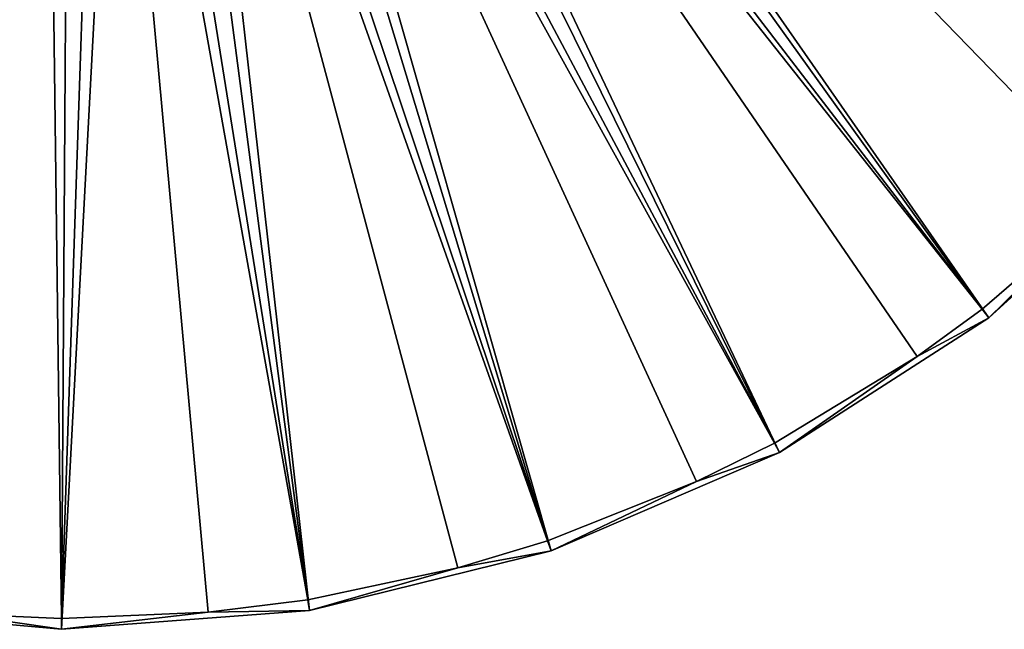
# Model space of a CAD drawing. Header units: millimetres. Extents: x 14 to 1324, y -100 to 100.
# Tile 103 of 214: x 667 to 722, y -85 to -51. Entities that reach past the tile are written whole.
import ezdxf

# ---------------------------------------------------------------- set-up
doc = ezdxf.new("R2010")
doc.units = ezdxf.units.MM
doc.header["$LTSCALE"] = 25.4
doc.layers.get('0').update_dxf_attribs({"true_color": 0xff5454})

# ---------------------------------------------------------------- blocks, each defined once
blk = doc.blocks.new('HERMANOS-V-8032.STL')
at = {"color": 250, "true_color": 0x262626}
mesh = blk.add_polyface(dxfattribs=at)
corners = [(731.866, -58.126, 14.514), (685.3, -10.423, 93.567), (683.37, -12.869, 93.567), (740.584, -47.082, 14.514)]
mesh.append_faces([[corners[k] for k in face] for face in [(0, 1, 2), (1, 0, 3)]], dxfattribs={"vtx0": -1, "color": 250})
mesh = blk.add_polyface(dxfattribs=at)
corners = [(731.418, -57.708, 14), (682.306, -13.103, 93.033), (684.337, -10.764, 93.033)]
mesh.append_faces([[corners[k] for k in face] for face in [(0, 1, 2)]], dxfattribs={"color": 250})
mesh = blk.add_polyface(dxfattribs=at)
corners = [(737.914, -49.845, 14), (731.418, -57.708, 14), (684.337, -10.764, 93.033)]
mesh.append_faces([[corners[k] for k in face] for face in [(0, 1, 2)]], dxfattribs={"color": 250})
mesh = blk.add_polyface(dxfattribs=at)
corners = [(721.076, -67.099, 14), (679.908, -15.065, 93.033), (682.306, -13.103, 93.033)]
mesh.append_faces([[corners[k] for k in face] for face in [(0, 1, 2)]], dxfattribs={"color": 250})
mesh = blk.add_polyface(dxfattribs=at)
corners = [(721.449, -67.585, 14.514), (683.37, -12.869, 93.567), (681.064, -14.963, 93.567), (731.866, -58.126, 14.514)]
mesh.append_faces([[corners[k] for k in face] for face in [(0, 1, 2), (1, 0, 3)]], dxfattribs={"vtx0": -1, "color": 250})
mesh = blk.add_polyface(dxfattribs=at)
corners = [(731.418, -57.708, 14), (728.508, -60.677, 14), (682.306, -13.103, 93.033)]
mesh.append_faces([[corners[k] for k in face] for face in [(0, 1, 2)]], dxfattribs={"color": 250})
mesh = blk.add_polyface(dxfattribs=at)
corners = [(728.508, -60.677, 14), (721.076, -67.099, 14), (682.306, -13.103, 93.033)]
mesh.append_faces([[corners[k] for k in face] for face in [(0, 1, 2)]], dxfattribs={"color": 250})
mesh = blk.add_polyface(dxfattribs=at)
corners = [(681.064, -14.963, 93.567), (709.617, -75.201, 14.514), (721.449, -67.585, 14.514), (678.444, -16.649, 93.567)]
mesh.append_faces([[corners[k] for k in face] for face in [(0, 1, 2), (1, 0, 3)]], dxfattribs={"vtx0": -1, "color": 250})
mesh = blk.add_polyface(dxfattribs=at)
corners = [(679.908, -15.065, 93.033), (709.33, -74.66, 14), (677.214, -16.594, 93.033)]
mesh.append_faces([[corners[k] for k in face] for face in [(0, 1, 2)]], dxfattribs={"color": 250})
mesh = blk.add_polyface(dxfattribs=at)
corners = [(721.076, -67.099, 14), (717.405, -69.763, 14), (679.908, -15.065, 93.033)]
mesh.append_faces([[corners[k] for k in face] for face in [(0, 1, 2)]], dxfattribs={"color": 250})
mesh = blk.add_polyface(dxfattribs=at)
corners = [(679.908, -15.065, 93.033), (717.405, -69.763, 14), (709.33, -74.66, 14)]
mesh.append_faces([[corners[k] for k in face] for face in [(0, 1, 2)]], dxfattribs={"color": 250})
mesh = blk.add_polyface(dxfattribs=at)
corners = [(677.214, -16.594, 93.033), (696.499, -80.184, 14), (674.299, -17.645, 93.033)]
mesh.append_faces([[corners[k] for k in face] for face in [(0, 1, 2)]], dxfattribs={"color": 250})
mesh = blk.add_polyface(dxfattribs=at)
corners = [(678.444, -16.649, 93.567), (696.694, -80.765, 14.514), (709.617, -75.201, 14.514), (675.583, -17.881, 93.567)]
mesh.append_faces([[corners[k] for k in face] for face in [(0, 1, 2), (1, 0, 3)]], dxfattribs={"vtx0": -1, "color": 250})
mesh = blk.add_polyface(dxfattribs=at)
corners = [(677.214, -16.594, 93.033), (709.33, -74.66, 14), (704.928, -76.842, 14)]
mesh.append_faces([[corners[k] for k in face] for face in [(0, 1, 2)]], dxfattribs={"color": 250})
mesh = blk.add_polyface(dxfattribs=at)
corners = [(677.214, -16.594, 93.033), (704.928, -76.842, 14), (696.499, -80.184, 14)]
mesh.append_faces([[corners[k] for k in face] for face in [(0, 1, 2)]], dxfattribs={"color": 250})
mesh = blk.add_polyface(dxfattribs=at)
corners = [(668.152, -18.209, 93.033), (655.091, -83.331, 14), (665.095, -17.706, 93.033)]
mesh.append_faces([[corners[k] for k in face] for face in [(0, 1, 2)]], dxfattribs={"color": 250})
mesh = blk.add_polyface(dxfattribs=at)
corners = [(674.299, -17.645, 93.033), (682.934, -83.521, 14), (671.25, -18.189, 93.033)]
mesh.append_faces([[corners[k] for k in face] for face in [(0, 1, 2)]], dxfattribs={"color": 250})
mesh = blk.add_polyface(dxfattribs=at)
corners = [(674.299, -17.645, 93.033), (696.499, -80.184, 14), (691.433, -81.71, 14)]
mesh.append_faces([[corners[k] for k in face] for face in [(0, 1, 2)]], dxfattribs={"color": 250})
mesh = blk.add_polyface(dxfattribs=at)
corners = [(674.299, -17.645, 93.033), (691.433, -81.71, 14), (682.934, -83.521, 14)]
mesh.append_faces([[corners[k] for k in face] for face in [(0, 1, 2)]], dxfattribs={"color": 250})
mesh = blk.add_polyface(dxfattribs=at)
corners = [(668.152, -18.209, 93.033), (662.964, -84.323, 14), (655.091, -83.331, 14)]
mesh.append_faces([[corners[k] for k in face] for face in [(0, 1, 2)]], dxfattribs={"color": 250})
mesh = blk.add_polyface(dxfattribs=at)
corners = [(668.152, -18.209, 93.033), (669.005, -84.58, 14), (662.964, -84.323, 14)]
mesh.append_faces([[corners[k] for k in face] for face in [(0, 1, 2)]], dxfattribs={"color": 250})
mesh = blk.add_polyface(dxfattribs=at)
corners = [(671.25, -18.189, 93.033), (669.005, -84.58, 14), (668.152, -18.209, 93.033)]
mesh.append_faces([[corners[k] for k in face] for face in [(0, 1, 2)]], dxfattribs={"color": 250})
mesh = blk.add_polyface(dxfattribs=at)
corners = [(671.25, -18.189, 93.033), (677.309, -84.228, 14), (669.005, -84.58, 14)]
mesh.append_faces([[corners[k] for k in face] for face in [(0, 1, 2)]], dxfattribs={"color": 250})
mesh = blk.add_polyface(dxfattribs=at)
corners = [(671.25, -18.189, 93.033), (682.934, -83.521, 14), (677.309, -84.228, 14)]
mesh.append_faces([[corners[k] for k in face] for face in [(0, 1, 2)]], dxfattribs={"color": 250})
mesh = blk.add_polyface(dxfattribs=at)
corners = [(675.583, -17.881, 93.567), (683.031, -84.126, 14.514), (696.694, -80.765, 14.514), (672.558, -18.625, 93.567)]
mesh.append_faces([[corners[k] for k in face] for face in [(0, 1, 2), (1, 0, 3)]], dxfattribs={"vtx0": -1, "color": 250})
mesh = blk.add_polyface(dxfattribs=at)
corners = [(669.452, -18.861, 93.567), (654.986, -83.935, 14.514), (669, -85.193, 14.514), (666.349, -18.582, 93.567)]
mesh.append_faces([[corners[k] for k in face] for face in [(0, 1, 2), (1, 0, 3)]], dxfattribs={"vtx0": -1, "color": 250})
mesh = blk.add_polyface(dxfattribs=at)
corners = [(672.558, -18.625, 93.567), (669, -85.193, 14.514), (683.031, -84.126, 14.514), (669.452, -18.861, 93.567)]
mesh.append_faces([[corners[k] for k in face] for face in [(0, 1, 2), (1, 0, 3)]], dxfattribs={"vtx0": -1, "color": 250})
mesh = blk.add_polyface(dxfattribs=at)
corners = [(721.449, -67.585, 14.514), (728.508, -60.677, 14), (731.866, -58.126, 14.514)]
mesh.append_faces([[corners[k] for k in face] for face in [(0, 1, 2)]], dxfattribs={"color": 250})
mesh = blk.add_polyface(dxfattribs=at)
corners = [(728.508, -60.677, 14), (721.449, -67.585, 14.514), (721.076, -67.099, 14)]
mesh.append_faces([[corners[k] for k in face] for face in [(0, 1, 2)]], dxfattribs={"color": 250})
mesh = blk.add_polyface(dxfattribs=at)
corners = [(721.449, -67.585, 14.514), (717.405, -69.763, 14), (721.076, -67.099, 14)]
mesh.append_faces([[corners[k] for k in face] for face in [(0, 1, 2)]], dxfattribs={"color": 250})
mesh = blk.add_polyface(dxfattribs=at)
corners = [(709.617, -75.201, 14.514), (717.405, -69.763, 14), (721.449, -67.585, 14.514)]
mesh.append_faces([[corners[k] for k in face] for face in [(0, 1, 2)]], dxfattribs={"color": 250})
mesh = blk.add_polyface(dxfattribs=at)
corners = [(717.405, -69.763, 14), (709.617, -75.201, 14.514), (709.33, -74.66, 14)]
mesh.append_faces([[corners[k] for k in face] for face in [(0, 1, 2)]], dxfattribs={"color": 250})
mesh = blk.add_polyface(dxfattribs=at)
corners = [(709.617, -75.201, 14.514), (704.928, -76.842, 14), (709.33, -74.66, 14)]
mesh.append_faces([[corners[k] for k in face] for face in [(0, 1, 2)]], dxfattribs={"color": 250})
mesh = blk.add_polyface(dxfattribs=at)
corners = [(696.694, -80.765, 14.514), (704.928, -76.842, 14), (709.617, -75.201, 14.514)]
mesh.append_faces([[corners[k] for k in face] for face in [(0, 1, 2)]], dxfattribs={"color": 250})
mesh = blk.add_polyface(dxfattribs=at)
corners = [(704.928, -76.842, 14), (696.694, -80.765, 14.514), (696.499, -80.184, 14)]
mesh.append_faces([[corners[k] for k in face] for face in [(0, 1, 2)]], dxfattribs={"color": 250})
mesh = blk.add_polyface(dxfattribs=at)
corners = [(696.694, -80.765, 14.514), (691.433, -81.71, 14), (696.499, -80.184, 14)]
mesh.append_faces([[corners[k] for k in face] for face in [(0, 1, 2)]], dxfattribs={"color": 250})
mesh = blk.add_polyface(dxfattribs=at)
corners = [(683.031, -84.126, 14.514), (691.433, -81.71, 14), (696.694, -80.765, 14.514)]
mesh.append_faces([[corners[k] for k in face] for face in [(0, 1, 2)]], dxfattribs={"color": 250})
mesh = blk.add_polyface(dxfattribs=at)
corners = [(691.433, -81.71, 14), (683.031, -84.126, 14.514), (682.934, -83.521, 14)]
mesh.append_faces([[corners[k] for k in face] for face in [(0, 1, 2)]], dxfattribs={"color": 250})
mesh = blk.add_polyface(dxfattribs=at)
corners = [(683.031, -84.126, 14.514), (677.309, -84.228, 14), (682.934, -83.521, 14)]
mesh.append_faces([[corners[k] for k in face] for face in [(0, 1, 2)]], dxfattribs={"color": 250})
mesh = blk.add_polyface(dxfattribs=at)
corners = [(654.986, -83.935, 14.514), (662.964, -84.323, 14), (669, -85.193, 14.514)]
mesh.append_faces([[corners[k] for k in face] for face in [(0, 1, 2)]], dxfattribs={"color": 250})
mesh = blk.add_polyface(dxfattribs=at)
corners = [(669.005, -84.58, 14), (669, -85.193, 14.514), (662.964, -84.323, 14)]
mesh.append_faces([[corners[k] for k in face] for face in [(0, 1, 2)]], dxfattribs={"color": 250})
mesh = blk.add_polyface(dxfattribs=at)
corners = [(669, -85.193, 14.514), (677.309, -84.228, 14), (683.031, -84.126, 14.514)]
mesh.append_faces([[corners[k] for k in face] for face in [(0, 1, 2)]], dxfattribs={"color": 250})
mesh = blk.add_polyface(dxfattribs=at)
corners = [(677.309, -84.228, 14), (669, -85.193, 14.514), (669.005, -84.58, 14)]
mesh.append_faces([[corners[k] for k in face] for face in [(0, 1, 2)]], dxfattribs={"color": 250})

msp = doc.modelspace()

# ---------------------------------------------------------------- block references
at = {"color": 0}
msp.add_blockref('HERMANOS-V-8032.STL', (0, 0), dxfattribs=at)

doc.saveas('drawing.dxf')
